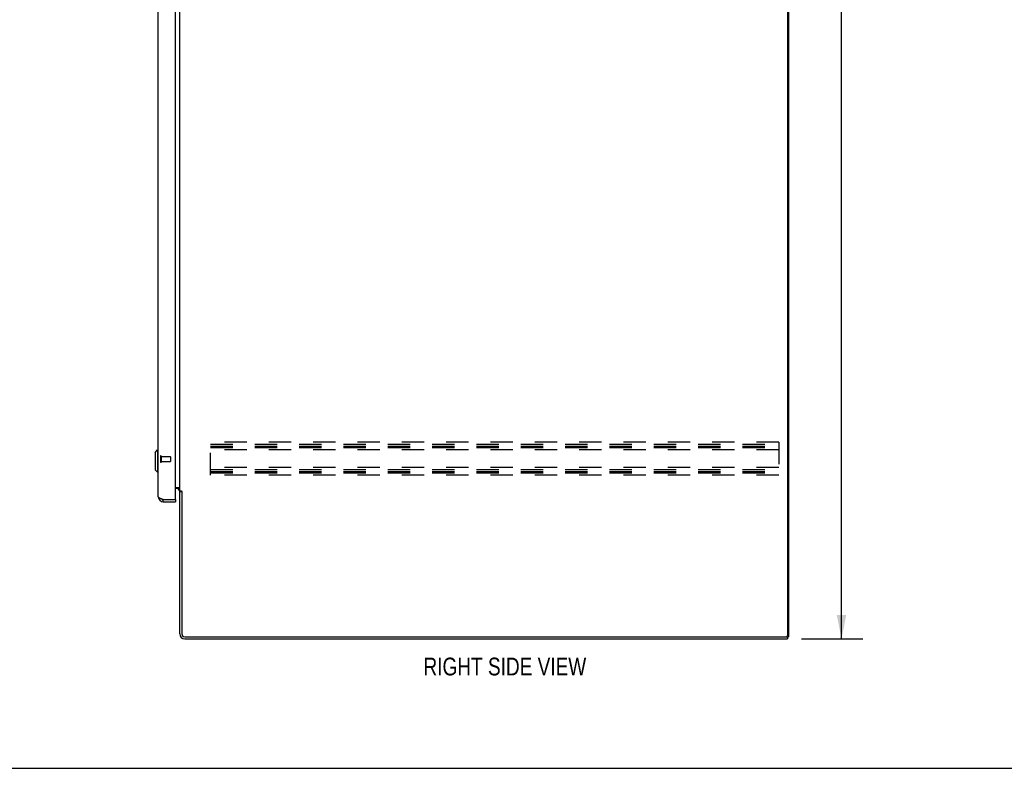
# Model space of a CAD drawing. Header units: inches. Extents: x 0 to 199, y 0 to 129.
# Tile 37 of 43: x 102 to 150, y 0 to 37. Entities that reach past the tile are written whole.
import ezdxf

# ---------------------------------------------------------------- set-up
doc = ezdxf.new("R2010")
doc.units = ezdxf.units.IN
doc.header["$LTSCALE"] = 10.923842
doc.header["$MEASUREMENT"] = 0
doc.linetypes.add('HIDDEN', pattern=[0.2, 0.1, -0.1])
doc.layers.get('0').update_dxf_attribs({"linetype": 'CONTINUOUS'})
for name, color, linetype in [('02___PRT_ALL_AXES', 7, 'CONTINUOUS'), ('DEFAULT_2', 8, 'HIDDEN'), ('DIMENSIONS', 7, 'CONTINUOUS')]:
    doc.layers.add(name, color=color, linetype=linetype)
doc.styles.get("Standard").update_dxf_attribs({"font": 'txt', "width": 0.8})
doc.dimstyles.new('DIMSTYLE_1', dxfattribs={"dimtxt": 0.876244, "dimasz": 1.168325, "dimexe": 0.09, "dimexo": 0.07, "dimgap": 0.0375, "dimtad": 0, "dimtih": 1, "dimtoh": 1, "dimzin": 4, "dimdsep": 46, "dimtxsty": 'Standard', "dimblk": '_FILLED', "dimblk1": '_FILLED', "dimblk2": '_FILLED', "dimcen": 0.09, "dimadec": 0, "dimazin": 0, "dimtfac": 1, "dimtofl": 0, "dimtmove": 0, "dimatfit": 3, "dimldrblk": '_FILLED', "dimfxl": 0, "dimtolj": 1, "dimtzin": 4, "dimarcsym": 0})

# ---------------------------------------------------------------- blocks, each defined once
blk = doc.blocks.new('_FILLED')
at = {"color": 0, "linetype": 'ByBlock'}
blk.add_solid([(0, 0), (-1, 0.2), (-1, -0.2)], dxfattribs=at)
blk = doc.blocks.new('*D3')
at = {"layer": 'DIMENSIONS', "color": 2, "linetype": 'Continuous'}
for p, q in [((140.105, 78.378), (143.127, 78.378)), ((142.076, 78.378), (142.076, 43.254)), ((142.076, 6.378), (142.076, 41.502)), ((140.105, 6.378), (143.127, 6.378))]:
    blk.add_line(p, q, dxfattribs=at)
at = {"layer": 'DIMENSIONS', "color": 2, "linetype": 'Continuous', "xscale": 1.1683254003, "yscale": 1.1683254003, "zscale": 1.1683254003}
for p, rotation in [((142.076, 78.378), 90), ((142.076, 6.378), 270)]:
    blk.add_blockref('_FILLED', p, dxfattribs=dict(at, rotation=rotation))
at = {"layer": 'DIMENSIONS', "color": 2, "linetype": 'Continuous', "insert": (142.076, 42.816), "char_height": 0.8762, "width": 3.50498, "attachment_point": 2, "line_spacing_factor": 0.9}
blk.add_mtext('72.00', dxfattribs=at)

msp = doc.modelspace()

# ---------------------------------------------------------------- linework, layer by layer
at = {"color": 3, "linetype": 'Continuous'}
for p, q in [((139.412, 78.211), (139.412, 6.544)), ((139.464, 78.274), (139.464, 6.482)), ((108.41, 13.374), (108.41, 75.381)), ((109.264, 13.252), (109.264, 75.504)), ((109.464, 13.67), (109.464, 75.085)), ((109.264, 13.826), (109.424, 13.826)), ((109.322, 13.774), (109.264, 13.774)), ((109.464, 13.67), (109.539, 13.67)), ((109.464, 6.624), (109.464, 13.631)), ((109.555, 13.652), (109.557, 13.647)), ((109.568, 13.63), (109.568, 6.625)), ((108.657, 13.232), (109.244, 13.232)), ((108.657, 13.128), (109.264, 13.128)), ((109.711, 6.482), (139.35, 6.482)), ((109.711, 6.378), (139.412, 6.378))]:
    msp.add_line(p, q, dxfattribs=at)
at = {"color": 7, "linetype": 'Continuous'}
for p, q in [((108.253, 15.561), (108.371, 15.68)), ((108.253, 15.561), (108.253, 14.695)), ((108.371, 15.68), (108.41, 15.68)), ((108.371, 15.68), (108.371, 14.577)), ((108.253, 14.695), (108.371, 14.577)), ((108.371, 14.577), (108.41, 14.577)), ((109.568, 13.618), (109.464, 13.618)), ((108.657, 13.128), (108.657, 13.232)), ((109.244, 13.232), (109.264, 13.232)), ((109.264, 13.232), (109.264, 13.128)), ((139.357, 6.482), (139.412, 6.482)), ((139.412, 6.482), (139.464, 6.482)), ((139.412, 6.482), (139.412, 6.378)), ((0, 0), (198.615, 0))]:
    msp.add_line(p, q, dxfattribs=at)
at = {"color": 3, "linetype": 'Continuous'}
for points in [[(109.424, 13.826), (109.424, 13.824), (109.424, 13.822), (109.424, 13.82), (109.425, 13.818), (109.426, 13.817), (109.427, 13.815), (109.428, 13.813), (109.429, 13.812), (109.431, 13.81), (109.433, 13.809), (109.435, 13.807), (109.437, 13.806), (109.439, 13.805), (109.441, 13.804), (109.444, 13.803), (109.448, 13.8)], [(109.448, 13.8), (109.451, 13.799), (109.453, 13.798), (109.455, 13.797), (109.457, 13.795), (109.459, 13.794), (109.461, 13.792), (109.462, 13.791), (109.463, 13.789), (109.464, 13.788), (109.464, 13.786), (109.464, 13.785)], [(109.539, 13.67), (109.541, 13.669), (109.542, 13.667), (109.544, 13.666), (109.546, 13.664), (109.547, 13.663), (109.548, 13.661), (109.55, 13.66), (109.551, 13.658), (109.551, 13.657), (109.552, 13.656), (109.553, 13.654), (109.554, 13.653), (109.555, 13.652)], [(109.557, 13.647), (109.558, 13.646), (109.559, 13.644), (109.56, 13.642), (109.561, 13.641), (109.562, 13.639), (109.563, 13.637), (109.564, 13.635), (109.565, 13.634), (109.567, 13.632), (109.568, 13.63)], [(108.577, 13.261), (108.562, 13.267), (108.548, 13.273), (108.533, 13.279), (108.52, 13.285), (108.507, 13.291), (108.494, 13.297), (108.482, 13.303), (108.471, 13.309), (108.461, 13.315), (108.452, 13.321), (108.443, 13.327), (108.436, 13.333), (108.429, 13.339), (108.423, 13.345), (108.418, 13.351), (108.415, 13.356), (108.412, 13.362), (108.411, 13.368), (108.41, 13.374)], [(108.657, 13.232), (108.64, 13.238), (108.624, 13.244), (108.609, 13.25), (108.593, 13.256), (108.577, 13.261)]]:
    msp.add_lwpolyline(points, dxfattribs=at)
for centre, radius, start, end in [((109.322, 13.631), 0.142, 0, 90), ((108.657, 13.374), 0.246, 180, 270), ((109.244, 13.252), 0.02, 270, 360), ((109.711, 6.624), 0.246, 180, 270), ((109.711, 6.625), 0.143, 180, 270), ((139.35, 6.544), 0.0625, 270, 360)]:
    msp.add_arc(centre, radius, start, end, dxfattribs=at)
at = {"color": 7, "linetype": 'Continuous'}
for centre, radius, start, end in [((108.657, 13.374), 0.142, 228.6336, 270), ((108.664, 13.382), 0.15, 231.9134, 264.1531)]:
    msp.add_arc(centre, radius, start, end, dxfattribs=at)
at = {"layer": '02___PRT_ALL_AXES', "color": 8, "linetype": 'HIDDEN'}
for p, q in [((108.557, 15.356), (109.004, 15.356)), ((108.557, 15.356), (108.557, 15.108)), ((108.557, 15.108), (109.004, 15.108))]:
    msp.add_line(p, q, dxfattribs=at)
at = {"layer": 'DEFAULT_2', "color": 8, "linetype": 'HIDDEN'}
for p, q in [((138.985, 16.065), (110.985, 16.065)), ((110.985, 14.44), (110.985, 16.065)), ((138.985, 16.065), (138.985, 14.44)), ((110.985, 15.961), (138.985, 15.961)), ((110.985, 15.871), (138.985, 15.871)), ((110.985, 15.794), (138.985, 15.794)), ((138.985, 15.69), (110.985, 15.69)), ((108.514, 15.374), (108.514, 15.09)), ((108.557, 15.374), (108.557, 15.09)), ((109.014, 15.346), (109.014, 15.118)), ((138.985, 14.815), (110.985, 14.815)), ((110.985, 14.711), (138.985, 14.711)), ((110.985, 14.621), (138.985, 14.621)), ((110.985, 14.544), (138.985, 14.544)), ((138.985, 14.44), (110.985, 14.44))]:
    msp.add_line(p, q, dxfattribs=at)
for centre, radius, start, end in [((108.536, 15.374), 0.0215, 0, 180), ((108.536, 15.09), 0.0215, 180, 360), ((109.004, 15.346), 0.01, 0, 90), ((109.004, 15.118), 0.01, 270, 360)]:
    msp.add_arc(centre, radius, start, end, dxfattribs=at)

# ---------------------------------------------------------------- texts
at = {"layer": 'DIMENSIONS', "color": 2, "linetype": 'Continuous', "insert": (125.488, 5.45), "char_height": 0.87624, "width": 10.51493, "attachment_point": 2, "line_spacing_factor": 0.9}
msp.add_mtext('RIGHT SIDE VIEW', dxfattribs=at)

# ---------------------------------------------------------------- dimensions: what is measured, and where the dimension line sits
at = {"layer": 'DIMENSIONS', "color": 2, "linetype": 'Continuous'}
dim = msp.add_linear_dim(base=(142.076, 78.378), p1=(140.035, 6.378), p2=(140.035, 78.378), angle=90, dimstyle='DIMSTYLE_1', dxfattribs=at)
dim.commit()
dim.dimension.update_dxf_attribs({"geometry": '*D3', "text_midpoint": (142.076, 42.378), "dimtype": 160})

doc.saveas('drawing.dxf')
